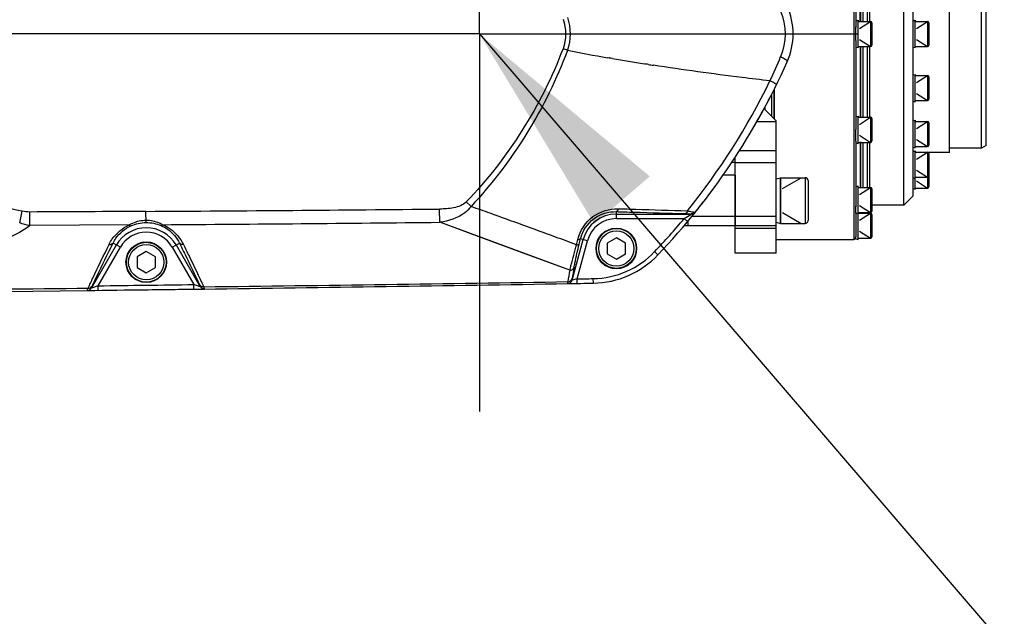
# Model space of a CAD drawing. Header units: millimetres. Extents: x 0 to 9512, y 0 to 6728.
# Tile 114 of 119: x 6037 to 6253, y 5307 to 5438. Entities that reach past the tile are written whole.
import ezdxf

# ---------------------------------------------------------------- set-up
doc = ezdxf.new("R2010")
doc.units = ezdxf.units.MM
doc.header["$LTSCALE"] = 523.16
doc.linetypes.add('CENTER', pattern=[0.6, 0.375, -0.075, 0.075, -0.075])
doc.layers.get('0').update_dxf_attribs({"linetype": 'CONTINUOUS'})
for name, color, linetype in [('204101000037_DXF_AXIS', 7, 'CONTINUOUS'), ('304102000106DXF_CONTINUOUS_LINE', 7, 'CONTINUOUS'), ('304102000129DXF_CONTINUOUS_LINE', 7, 'CONTINUOUS'), ('304104000184DXF_CONTINUOUS_LINE', 7, 'CONTINUOUS'), ('304104000576DXF_CONTINUOUS_LINE', 7, 'CONTINUOUS'), ('304105000066DXF_CONTINUOUS_LINE', 7, 'CONTINUOUS'), ('304106000105DXF_CONTINUOUS_LINE', 7, 'CONTINUOUS'), ('304302000002DXF_CONTINUOUS_LINE', 7, 'CONTINUOUS'), ('501023000039DXF_CONTINUOUS_LINE', 7, 'CONTINUOUS'), ('501023000061DXF_CONTINUOUS_LINE', 7, 'CONTINUOUS'), ('501023000065DXF_CONTINUOUS_LINE', 7, 'CONTINUOUS'), ('501023000127DXF_CONTINUOUS_LINE', 7, 'CONTINUOUS'), ('604006000006DXF_CONTINUOUS_LINE', 7, 'CONTINUOUS'), ('604006000009DXF_CONTINUOUS_LINE', 7, 'CONTINUOUS'), ('运动范围_DXF_DIMENSION', 7, 'CONTINUOUS'), ('运动范围_DXF_TEXT', 7, 'CONTINUOUS')]:
    doc.layers.add(name, color=color, linetype=linetype)
doc.styles.get("Standard").update_dxf_attribs({"font": 'txt', "width": 0.7})
doc.dimstyles.new('DIMSTYLE_17', dxfattribs={"dimtxt": 80, "dimasz": 48, "dimexe": 1, "dimexo": 0, "dimgap": 2.5, "dimtad": 0, "dimtih": 1, "dimtoh": 1, "dimdec": 1, "dimdsep": 46, "dimtxsty": 'Standard', "dimblk": '_FILLED', "dimblk1": '_FILLED', "dimblk2": '_FILLED', "dimcen": 0.09, "dimclrt": 5, "dimazin": 2, "dimtp": 2, "dimtm": 2, "dimtfac": 1, "dimtdec": 1, "dimtofl": 0, "dimtmove": 0, "dimatfit": 3, "dimldrblk": '_FILLED', "dimfxl": 0, "dimtolj": 1, "dimarcsym": 0})
doc.dimstyles.new('DIMSTYLE_2', dxfattribs={"dimtxt": 80, "dimasz": 48, "dimexe": 1, "dimexo": 0, "dimgap": 2.5, "dimtad": 1, "dimdsep": 46, "dimtxsty": 'Standard', "dimblk": '_FILLED', "dimblk1": '_FILLED', "dimblk2": '_FILLED', "dimcen": 0.09, "dimclrt": 5, "dimazin": 2, "dimtp": 1.2, "dimtm": 1.2, "dimtfac": 1, "dimtofl": 0, "dimtmove": 0, "dimatfit": 3, "dimldrblk": '_FILLED', "dimfxl": 0, "dimtolj": 1, "dimarcsym": 0})
doc.dimstyles.new('DIMSTYLE_3', dxfattribs={"dimtxt": 80, "dimasz": 48, "dimexe": 1, "dimexo": 0, "dimgap": 2.5, "dimtad": 1, "dimdsep": 46, "dimtxsty": 'Standard', "dimblk": '_FILLED', "dimblk1": '_FILLED', "dimblk2": '_FILLED', "dimcen": 0.09, "dimclrt": 5, "dimazin": 2, "dimtp": 0.3, "dimtm": 0.3, "dimtfac": 1, "dimtofl": 0, "dimtmove": 0, "dimatfit": 3, "dimldrblk": '_FILLED', "dimfxl": 0, "dimtolj": 1, "dimarcsym": 0})

# ---------------------------------------------------------------- blocks, each defined once
blk = doc.blocks.new('_FILLED')
at = {"color": 0, "linetype": 'ByBlock'}
blk.add_solid([(0, 0), (-1, 0.1667), (-1, -0.1667)], dxfattribs=at)
blk = doc.blocks.new('*D2')
at = {"layer": '运动范围_DXF_DIMENSION', "color": 2, "linetype": 'Continuous', "transparency": 16777216}
for p, q in [((5022.14, 4701.57), (5022.14, 5672.27)), ((6138.14, 5434.62), (6138.14, 5672.27)), ((5022.14, 5664.27), (5580.14, 5664.27)), ((6138.14, 5664.27), (5580.14, 5664.27))]:
    blk.add_line(p, q, dxfattribs=at)
at = {"layer": '运动范围_DXF_DIMENSION', "color": 2, "linetype": 'Continuous', "transparency": 16777216, "xscale": 48, "yscale": 48, "zscale": 48, "rotation": 180}
blk.add_blockref('_FILLED', (5022.14, 5664.27), dxfattribs=at)
at = {"layer": '运动范围_DXF_DIMENSION', "color": 2, "linetype": 'Continuous', "transparency": 16777216, "xscale": 48, "yscale": 48, "zscale": 48}
blk.add_blockref('_FILLED', (6138.14, 5664.27), dxfattribs=at)
blk = doc.blocks.new('*D3')
at = {"layer": '运动范围_DXF_DIMENSION', "color": 2, "linetype": 'Continuous', "transparency": 16777216}
for p, q in [((4469.86, 5374.62), (4469.86, 5695.09)), ((6064.57, 5434.62), (4461.86, 5434.62)), ((4469.86, 5434.62), (4469.86, 5374.62)), ((4469.86, 5314.62), (4469.86, 5374.62)), ((4949.53, 5314.62), (4461.86, 5314.62))]:
    blk.add_line(p, q, dxfattribs=at)
at = {"layer": '运动范围_DXF_DIMENSION', "color": 2, "linetype": 'Continuous', "transparency": 16777216, "xscale": 48, "yscale": 48, "zscale": 48}
for p, rotation in [((4469.86, 5434.62), 90), ((4469.86, 5314.62), 270)]:
    blk.add_blockref('_FILLED', p, dxfattribs=dict(at, rotation=rotation))
blk = doc.blocks.new('*D7')
at = {"layer": '运动范围_DXF_DIMENSION', "color": 2, "linetype": 'Continuous', "transparency": 16777216}
for p, q in [((6138.14, 5434.62), (6138.14, 5672.27)), ((6249.14, 5459.04), (6249.14, 5672.27)), ((6138.14, 5664.27), (6193.64, 5664.27)), ((6249.14, 5664.27), (6193.64, 5664.27)), ((6193.64, 5664.27), (6429.17, 5664.27))]:
    blk.add_line(p, q, dxfattribs=at)
at = {"layer": '运动范围_DXF_DIMENSION', "color": 2, "linetype": 'Continuous', "transparency": 16777216, "xscale": 48, "yscale": 48, "zscale": 48, "rotation": 180}
blk.add_blockref('_FILLED', (6138.14, 5664.27), dxfattribs=at)
at = {"layer": '运动范围_DXF_DIMENSION', "color": 2, "linetype": 'Continuous', "transparency": 16777216, "xscale": 48, "yscale": 48, "zscale": 48}
blk.add_blockref('_FILLED', (6249.14, 5664.27), dxfattribs=at)
blk = doc.blocks.new('*D25')
at = {"layer": '运动范围_DXF_DIMENSION', "color": 2, "linetype": 'Continuous', "transparency": 16777216}
blk.add_line((5022.14, 6437.05), (7051.63, 6437.05), dxfattribs=at)

msp = doc.modelspace()

# ---------------------------------------------------------------- linework, layer by layer
at = {"color": 2, "linetype": 'Continuous'}
msp.add_arc((5022.138, 4584.615), 1852.433, 310, 200, dxfattribs=at)
at = {"layer": '204101000037_DXF_AXIS', "color": 7, "linetype": 'CENTER'}
for q in [(6138.138, 5517.356), (6055.397, 5434.615), (6220.878, 5434.615), (6138.138, 5351.875)]:
    msp.add_line((6138.138, 5434.615), q, dxfattribs=at)
at = {"layer": '304102000106DXF_CONTINUOUS_LINE', "color": 9, "linetype": 'Continuous'}
for p, q in [((6194.138, 5406.423), (6193.381, 5406.423)), ((6194.138, 5403.704), (6191.527, 5403.704)), ((6183.887, 5392.615), (6183.887, 5393.679)), ((6194.138, 5394.615), (6184.652, 5394.615))]:
    msp.add_line(p, q, dxfattribs=at)
at = {"layer": '304102000106DXF_CONTINUOUS_LINE', "color": 7, "linetype": 'Continuous'}
for p, q in [((6194.138, 5403.704), (6194.138, 5392.615)), ((6194.138, 5392.615), (6182.982, 5392.615))]:
    msp.add_line(p, q, dxfattribs=at)
at = {"layer": '304102000129DXF_CONTINUOUS_LINE', "color": 9, "linetype": 'Continuous'}
for p, q in [((6157.405, 5431.022), (6156.456, 5431.381)), ((6166.56, 5429.341), (6166.196, 5429.405)), ((6166.95, 5429.276), (6166.558, 5429.343)), ((6166.954, 5429.273), (6166.56, 5429.341)), ((6167.316, 5429.21), (6166.954, 5429.273)), ((6136.292, 5396.817), (6135.252, 5397.815)), ((6037.407, 5393.257), (6037.953, 5395.769)), ((6039.625, 5392.64), (6039.61, 5395.604)), ((6065.082, 5393.304), (6065.067, 5395.747)), ((6129.44, 5393.349), (6129.413, 5396.249)), ((6136.409, 5396.775), (6136.292, 5396.817)), ((6168.138, 5394.166), (6168.138, 5395.683)), ((6168.138, 5395.165), (6184.477, 5395.165)), ((6168.138, 5394.166), (6182.991, 5394.166)), ((6183.759, 5393.526), (6182.991, 5394.166)), ((6061.391, 5392.781), (6039.626, 5392.635)), ((6157.921, 5382.843), (6129.441, 5393.349)), ((6158.46, 5380.667), (6160.845, 5389.569)), ((6159.408, 5388.437), (6159.696, 5389.601)), ((6159.572, 5380.96), (6161.81, 5389.311)), ((6159.997, 5388.564), (6160.285, 5389.72)), ((6161.81, 5389.311), (6160.285, 5389.72)), ((6053.138, 5378.93), (6058.6, 5388.39)), ((6054.595, 5379.456), (6059.464, 5387.891)), ((6059.464, 5387.891), (6057.867, 5388.813)), ((6070.811, 5387.891), (6072.403, 5388.81)), ((6070.811, 5387.891), (6075.533, 5379.712)), ((6071.676, 5388.39), (6076.957, 5379.242)), ((6177.257, 5386.231), (6176.532, 5386.92)), ((6158.46, 5380.667), (6158.451, 5380.667)), ((6159.572, 5380.96), (6158.46, 5380.667)), ((6159.589, 5379.96), (6159.572, 5380.96)), ((6163.11, 5380.02), (6163.093, 5381.02)), ((6053.138, 5378.93), (6053.133, 5378.93)), ((6054.595, 5379.456), (6053.138, 5378.93)), ((6054.606, 5378.456), (6054.595, 5379.456)), ((6076.957, 5379.242), (6075.533, 5379.712)), ((6075.546, 5378.712), (6075.533, 5379.712)), ((6076.963, 5379.242), (6076.957, 5379.242))]:
    msp.add_line(p, q, dxfattribs=at)
at = {"layer": '304102000129DXF_CONTINUOUS_LINE', "color": 7, "linetype": 'Continuous'}
for p, q in [((6052.284, 5378.429), (6052.28, 5378.429)), ((6075.546, 5378.712), (6077.818, 5378.742)), ((6077.841, 5378.742), (6077.835, 5378.742)), ((6157.512, 5379.925), (6157.503, 5379.925))]:
    msp.add_line(p, q, dxfattribs=at)
at = {"layer": '304102000129DXF_CONTINUOUS_LINE', "color": 9, "linetype": 'Continuous'}
for points in [[(6061.391, 5392.775), (6050.508, 5392.705), (6039.626, 5392.64)], [(6157.921, 5382.843), (6148.751, 5386.227), (6139.228, 5389.738), (6129.441, 5393.349)]]:
    msp.add_lwpolyline(points, dxfattribs=at)
at = {"layer": '304102000129DXF_CONTINUOUS_LINE', "color": 7, "linetype": 'Continuous'}
for centre, radius, start, end in [((6191.872, 5434.615), 15, 335.9499, 24.05009), ((6068.592, 5489.632), 150, 316.42172, 335.94996), ((6162.768, 5400.018), 20, 270.98132, 316.42172), ((5820.582, 25377.087), 20000, 270.112772, 270.6637794), ((5820.582, 25377.087), 20000, 270.6637927, 270.7369956), ((5820.582, 25377.087), 20000, 270.7370124, 270.9652534), ((5820.582, 25377.087), 20000, 270.9652787, 270.981319)]:
    msp.add_arc(centre, radius, start, end, dxfattribs=at)
at = {"layer": '304102000129DXF_CONTINUOUS_LINE', "color": 9, "linetype": 'Continuous'}
for centre, radius, start, end in [((6248.294, 5900.208), 477.908, 259.03666, 260.10829), ((6255.789, 5943.751), 522.091, 260.24371, 261.02004), ((6261.526, 5979.833), 558.627, 261.10679, 261.22171), ((6065.829, 5487.443), 149.901, 335.09885, 337.31621), ((6067.796, 5489.524), 149.018, 321.05518, 334.05442), ((6016.392, 5296.63), 101.456, 77.7304, 89), ((5938.085, 25759.986), 20364.635, 270.3572649, 270.5383095), ((5523.974, 3677.794), 1824.821, 70.254236, 70.390153), ((6168.138, 5387.615), 7.55, 90, 165), ((6168.138, 5387.615), 6.551, 90, 165), ((6068.592, 5489.632), 149, 316.42172, 320.15507), ((6121.601, 5496.666), 119.478, 300.91849, 301.73317), ((6065.138, 5384.615), 7.55, 30, 150), ((5926.441, 25423.851), 20031.53, 270.407115, 270.5806445), ((6065.138, 5384.615), 6.551, 30, 150), ((6162.768, 5400.018), 19, 270.98132, 316.42172), ((6405.985, 5340.982), 251.571, 170.42144, 170.99622), ((6400.737, 5342.09), 245.376, 170.29407, 170.87886), ((5820.582, 25377.087), 19999, 270.9712304, 270.981319), ((5840.423, 24964.504), 19586.717, 270.3945114, 270.6201183), ((5820.582, 25377.087), 19999, 270.6704451, 270.7304363), ((5839.989, 25001.664), 19623.88, 270.6941098, 270.9271157)]:
    msp.add_arc(centre, radius, start, end, dxfattribs=at)
for points in [[(6204.135, 5439.596), (6205.415, 5436.532), (6205.415, 5432.698), (6204.135, 5429.634)], [(6156.456, 5437.849), (6157.219, 5435.833), (6157.22, 5433.397), (6156.456, 5431.381)], [(6157.405, 5438.209), (6158.201, 5435.95), (6158.202, 5433.281), (6157.405, 5431.022)], [(6156.456, 5431.381), (6151.767, 5419.005), (6144.416, 5407.363), (6135.252, 5397.815)], [(6157.405, 5431.022), (6152.776, 5418.449), (6145.457, 5406.591), (6136.292, 5396.817)], [(6175.166, 5427.922), (6174.876, 5427.968), (6174.586, 5428.013), (6174.296, 5428.059)], [(6039.61, 5395.604), (6039.055, 5395.601), (6038.496, 5395.651), (6037.953, 5395.769)], [(6065.066, 5395.747), (6056.581, 5395.694), (6048.096, 5395.646), (6039.61, 5395.604)], [(6039.626, 5392.64), (6038.867, 5392.757), (6038.115, 5392.961), (6037.407, 5393.257)], [(6061.774, 5392.592), (6062.802, 5393.057), (6063.954, 5393.296), (6065.082, 5393.304)], [(6065.082, 5393.304), (6066.208, 5393.311), (6067.362, 5393.087), (6068.394, 5392.637)], [(6157.921, 5382.843), (6158.299, 5382.832), (6158.765, 5383.096), (6158.873, 5383.458)], [(6157.503, 5379.925), (6157.904, 5379.932), (6158.347, 5380.279), (6158.451, 5380.667)], [(6157.512, 5379.925), (6157.913, 5379.932), (6158.356, 5380.279), (6158.46, 5380.667)], [(6157.514, 5380.353), (6157.895, 5380.345), (6158.355, 5380.622), (6158.464, 5380.987)]]:
    msp.add_open_spline(points, degree=3, dxfattribs=at)
for points, knots in [([(6205.57, 5428.502), (6205.643, 5428.665), (6204.901, 5429.147), (6204.518, 5429.42), (6204.135, 5429.634)], [0, 0, 0, 0, 0.2890516, 1, 1, 1, 1]), ([(6201.795, 5424.326), (6199.753, 5424.565), (6191.231, 5425.591), (6182.725, 5426.754), (6176.273, 5427.75)], [0, 0, 0, 0, 0.23947, 1, 1, 1, 1]), ([(6203.273, 5423.595), (6203.289, 5423.628), (6203.041, 5423.655), (6202.866, 5423.833), (6202.345, 5424.04), (6202.001, 5424.225), (6201.795, 5424.327)], [0, 0, 0, 0, 0.067094, 0.2643676, 0.5814739, 1, 1, 1, 1]), ([(6135.252, 5397.815), (6134.549, 5397.082), (6132.451, 5396.396), (6130.442, 5396.259), (6129.413, 5396.249)], [0, 0, 0, 0, 0.4969326, 1, 1, 1, 1]), ([(6136.292, 5396.817), (6135.912, 5396.281), (6134.014, 5394.428), (6131.365, 5393.652), (6129.441, 5393.349)], [0, 0, 0, 0, 0.2522013, 1, 1, 1, 1]), ([(6159.696, 5389.601), (6160.176, 5391.543), (6162.53, 5395.141), (6166.614, 5396.387), (6168.541, 5396.333)], [0, 0, 0, 0, 0.5091998, 1, 1, 1, 1]), ([(6160.285, 5389.72), (6160.713, 5391.45), (6162.817, 5394.635), (6166.436, 5395.732), (6168.138, 5395.683)], [0, 0, 0, 0, 0.5114028, 1, 1, 1, 1]), ([(6168.138, 5395.683), (6169.421, 5395.65), (6174.448, 5395.517), (6179.473, 5395.368), (6183.215, 5395.245)], [0, 0, 0, 0, 0.2553625, 1, 1, 1, 1]), ([(6168.541, 5396.333), (6168.513, 5396.178), (6168.489, 5396), (6168.32, 5395.728), (6168.219, 5395.819), (6168.194, 5395.859)], [0, 0, 0, 0, 0.6237043, 0.8113439, 1, 1, 1, 1]), ([(6168.541, 5396.333), (6169.832, 5396.297), (6174.883, 5396.15), (6179.935, 5395.988), (6183.695, 5395.856)], [0, 0, 0, 0, 0.2553698, 1, 1, 1, 1]), ([(6183.695, 5395.856), (6183.659, 5395.707), (6183.62, 5395.52), (6183.421, 5395.287), (6183.312, 5395.37), (6183.28, 5395.413)], [0, 0, 0, 0, 0.5973332, 0.7932333, 1, 1, 1, 1]), ([(6183.695, 5395.856), (6183.863, 5395.828), (6184.374, 5395.739), (6184.889, 5395.656), (6185.225, 5395.561)], [0, 0, 0, 0, 0.3275709, 1, 1, 1, 1]), ([(6185.225, 5395.561), (6185.11, 5395.404), (6184.886, 5395.141), (6184.612, 5395.244), (6184.555, 5395.285)], [0, 0, 0, 0, 0.734199, 1, 1, 1, 1]), ([(6185.225, 5395.561), (6185.264, 5395.55), (6185.359, 5395.451), (6185.26, 5395.353), (6185.22, 5395.304)], [0, 0, 0, 0, 0.3872465, 1, 1, 1, 1]), ([(6061.391, 5392.775), (6061.653, 5392.932), (6062.795, 5393.526), (6064.099, 5393.815), (6065.079, 5393.821)], [0, 0, 0, 0, 0.2378298, 1, 1, 1, 1]), ([(6065.079, 5393.821), (6066.057, 5393.827), (6067.362, 5393.556), (6068.51, 5392.979), (6068.774, 5392.826)], [0, 0, 0, 0, 0.762057, 1, 1, 1, 1]), ([(6159.408, 5388.437), (6157.878, 5389), (6151.576, 5391.311), (6145.267, 5393.601), (6140.485, 5395.317)], [0, 0, 0, 0, 0.2429783, 1, 1, 1, 1]), ([(6183.215, 5395.245), (6183.351, 5395.241), (6183.772, 5395.222), (6184.195, 5395.21), (6184.477, 5395.165)], [0, 0, 0, 0, 0.3228706, 1, 1, 1, 1]), ([(6184.477, 5395.165), (6184.497, 5395.163), (6184.558, 5395.106), (6184.473, 5395.069), (6184.442, 5395.049)], [0, 0, 0, 0, 0.354583, 1, 1, 1, 1]), ([(6185.22, 5395.304), (6185.141, 5395.207), (6184.952, 5394.987), (6184.635, 5395.063), (6184.531, 5395.151)], [0, 0, 0, 0, 0.478712, 1, 1, 1, 1]), ([(6039.626, 5392.64), (6036.779, 5390.453), (6029.555, 5387.608), (6022.075, 5386.534), (6018.133, 5386.378)], [0, 0, 0, 0, 0.4764731, 1, 1, 1, 1]), ([(6057.006, 5388.52), (6057.208, 5388.928), (6058.25, 5390.704), (6059.933, 5392.111), (6061.391, 5392.775)], [0, 0, 0, 0, 0.2212378, 1, 1, 1, 1]), ([(6057.867, 5388.813), (6058.042, 5389.17), (6058.966, 5390.753), (6060.469, 5392.002), (6061.774, 5392.592)], [0, 0, 0, 0, 0.2173265, 1, 1, 1, 1]), ([(6061.391, 5392.775), (6061.451, 5392.714), (6061.518, 5392.564), (6061.705, 5392.626), (6061.714, 5392.672)], [0, 0, 0, 0, 0.645389, 1, 1, 1, 1]), ([(6068.394, 5392.637), (6068.895, 5392.418), (6070.535, 5391.501), (6071.821, 5390), (6072.403, 5388.81)], [0, 0, 0, 0, 0.292039, 1, 1, 1, 1]), ([(6068.774, 5392.826), (6068.715, 5392.764), (6068.651, 5392.613), (6068.463, 5392.672), (6068.453, 5392.718)], [0, 0, 0, 0, 0.6466047, 1, 1, 1, 1]), ([(6068.774, 5392.826), (6069.326, 5392.584), (6071.167, 5391.549), (6072.61, 5389.861), (6073.273, 5388.515)], [0, 0, 0, 0, 0.2865618, 1, 1, 1, 1]), ([(6159.696, 5389.601), (6159.826, 5389.589), (6159.956, 5389.566), (6160.222, 5389.62), (6160.158, 5389.704), (6160.131, 5389.727)], [0, 0, 0, 0, 0.6528649, 0.8263615, 1, 1, 1, 1]), ([(6052.408, 5378.933), (6052.752, 5379.673), (6054.256, 5382.882), (6055.799, 5386.073), (6057.006, 5388.52)], [0, 0, 0, 0, 0.2300875, 1, 1, 1, 1]), ([(6053.263, 5379.308), (6053.607, 5380.042), (6055.112, 5383.224), (6056.657, 5386.388), (6057.867, 5388.813)], [0, 0, 0, 0, 0.2300791, 1, 1, 1, 1]), ([(6057.006, 5388.52), (6057.165, 5388.491), (6057.466, 5388.388), (6057.705, 5388.699), (6057.678, 5388.817)], [0, 0, 0, 0, 0.572573, 1, 1, 1, 1]), ([(6072.403, 5388.81), (6072.817, 5387.977), (6074.326, 5384.923), (6075.797, 5381.85), (6076.841, 5379.603)], [0, 0, 0, 0, 0.2728644, 1, 1, 1, 1]), ([(6073.273, 5388.514), (6073.113, 5388.485), (6072.808, 5388.379), (6072.567, 5388.694), (6072.594, 5388.813)], [0, 0, 0, 0, 0.5721007, 1, 1, 1, 1]), ([(6073.273, 5388.515), (6073.686, 5387.674), (6075.194, 5384.59), (6076.669, 5381.489), (6077.717, 5379.224)], [0, 0, 0, 0, 0.2727937, 1, 1, 1, 1]), ([(6157.921, 5382.843), (6158.014, 5383.198), (6158.503, 5385.064), (6159.002, 5386.928), (6159.408, 5388.437)], [0, 0, 0, 0, 0.1897446, 1, 1, 1, 1]), ([(6158.873, 5383.458), (6158.929, 5383.782), (6159.253, 5385.495), (6159.655, 5387.192), (6159.997, 5388.564)], [0, 0, 0, 0, 0.1888134, 1, 1, 1, 1]), ([(6159.408, 5388.437), (6159.538, 5388.426), (6159.67, 5388.404), (6159.933, 5388.462), (6159.87, 5388.548), (6159.843, 5388.57)], [0, 0, 0, 0, 0.6498892, 0.8243354, 1, 1, 1, 1]), ([(6158.451, 5380.667), (6158.424, 5380.666), (6158.449, 5380.84), (6158.451, 5380.908), (6158.464, 5380.987)], [0, 0, 0, 0, 0.2548725, 1, 1, 1, 1]), ([(6052.28, 5378.429), (6052.237, 5378.428), (6052.357, 5378.714), (6052.365, 5378.809), (6052.408, 5378.933)], [0, 0, 0, 0, 0.2469405, 1, 1, 1, 1]), ([(6052.28, 5378.429), (6052.438, 5378.431), (6052.771, 5378.427), (6052.972, 5378.763), (6052.956, 5378.911)], [0, 0, 0, 0, 0.5155975, 1, 1, 1, 1]), ([(6052.284, 5378.429), (6052.443, 5378.431), (6052.776, 5378.426), (6052.977, 5378.763), (6052.961, 5378.911)], [0, 0, 0, 0, 0.5155963, 1, 1, 1, 1]), ([(6052.408, 5378.933), (6052.566, 5378.917), (6052.88, 5378.855), (6053.103, 5379.174), (6053.08, 5379.303)], [0, 0, 0, 0, 0.5471385, 1, 1, 1, 1]), ([(6053.133, 5378.93), (6053.1, 5378.929), (6053.198, 5379.15), (6053.22, 5379.216), (6053.263, 5379.308)], [0, 0, 0, 0, 0.2421825, 1, 1, 1, 1]), ([(6076.841, 5379.603), (6076.882, 5379.515), (6076.904, 5379.451), (6076.994, 5379.243), (6076.963, 5379.242)], [0, 0, 0, 0, 0.7570454, 1, 1, 1, 1]), ([(6077.717, 5379.224), (6077.557, 5379.205), (6077.235, 5379.139), (6077.007, 5379.464), (6077.029, 5379.597)], [0, 0, 0, 0, 0.5465857, 1, 1, 1, 1]), ([(6077.835, 5378.742), (6077.673, 5378.74), (6077.332, 5378.727), (6077.124, 5379.071), (6077.141, 5379.222)], [0, 0, 0, 0, 0.5166181, 1, 1, 1, 1]), ([(6077.841, 5378.742), (6077.679, 5378.74), (6077.338, 5378.727), (6077.13, 5379.071), (6077.147, 5379.222)], [0, 0, 0, 0, 0.5166051, 1, 1, 1, 1]), ([(6077.717, 5379.224), (6077.759, 5379.105), (6077.767, 5379.013), (6077.882, 5378.742), (6077.841, 5378.742)], [0, 0, 0, 0, 0.7526016, 1, 1, 1, 1]), ([(6157.503, 5379.925), (6157.467, 5379.924), (6157.513, 5380.156), (6157.502, 5380.247), (6157.514, 5380.353)], [0, 0, 0, 0, 0.2543171, 1, 1, 1, 1])]:
    msp.add_open_spline(points, degree=3, knots=knots, dxfattribs=at)
at = {"layer": '304104000184DXF_CONTINUOUS_LINE', "color": 7, "linetype": 'Continuous'}
for p, q in [((6231.138, 5397.115), (6231.138, 5472.085)), ((6233.138, 5399.116), (6233.138, 5469.411)), ((6241.138, 5408.615), (6241.138, 5460.615)), ((6248.138, 5409.615), (6248.138, 5459.615)), ((6249.138, 5410.193), (6249.138, 5459.038)), ((6223.138, 5437.365), (6223.138, 5452.865)), ((6223.638, 5452.865), (6223.638, 5437.365)), ((6223.138, 5416.365), (6223.138, 5431.865)), ((6223.638, 5431.865), (6223.638, 5416.365)), ((6223.138, 5400.992), (6223.138, 5410.865)), ((6223.638, 5410.865), (6223.638, 5400.992)), ((6241.138, 5408.615), (6236.567, 5408.615)), ((6248.138, 5409.615), (6241.138, 5409.615)), ((6249.138, 5410.193), (6248.138, 5409.615)), ((6233.138, 5399.115), (6231.138, 5397.115)), ((6231.138, 5397.115), (6224.138, 5397.115))]:
    msp.add_line(p, q, dxfattribs=at)
at = {"layer": '304104000576DXF_CONTINUOUS_LINE', "color": 7, "linetype": 'Continuous'}
for p, q in [((6203.138, 5415.615), (6200.475, 5418.278)), ((6203.138, 5415.328), (6198.84, 5415.328)), ((6203.138, 5386.615), (6203.138, 5415.615)), ((6194.138, 5386.615), (6194.138, 5407.665)), ((6203.138, 5392.615), (6194.138, 5392.615)), ((6203.138, 5386.615), (6194.138, 5386.615))]:
    msp.add_line(p, q, dxfattribs=at)
at = {"layer": '304104000576DXF_CONTINUOUS_LINE', "color": 9, "linetype": 'Continuous'}
for p, q in [((6195.015, 5409.103), (6203.138, 5409.103)), ((6194.138, 5406.473), (6203.138, 5406.473)), ((6203.138, 5394.615), (6194.138, 5394.615)), ((6203.138, 5392.008), (6194.138, 5392.008))]:
    msp.add_line(p, q, dxfattribs=at)
at = {"layer": '304105000066DXF_CONTINUOUS_LINE', "color": 7, "linetype": 'Continuous'}
for centre in [(6168.138, 5387.615), (6065.138, 5384.615)]:
    msp.add_circle(centre, 4.45, dxfattribs=at)
at = {"layer": '304106000105DXF_CONTINUOUS_LINE', "color": 7, "linetype": 'Continuous'}
for centre, radius, start, end in [((6068.592, 5489.632), 150, 329.90974, 333.87616), ((6068.592, 5489.632), 150, 321.03789, 322.35552), ((6162.768, 5400.018), 20, 304.42993, 305.63616), ((6162.768, 5400.018), 20, 281.78272, 282.99235), ((6162.768, 5400.018), 20, 293.01692, 294.41133), ((5820.582, 25377.087), 20000, 270.6924138, 270.7304361), ((5820.582, 25377.087), 20000, 270.9652533, 270.9712303)]:
    msp.add_arc(centre, radius, start, end, dxfattribs=at)
at = {"layer": '304302000002DXF_CONTINUOUS_LINE', "color": 9, "linetype": 'Continuous'}
for p, q in [((6220.138, 5479.615), (6220.138, 5389.615)), ((6222.138, 5452.865), (6222.138, 5437.365)), ((6222.138, 5431.865), (6222.138, 5416.365)), ((6202.138, 5421.501), (6202.138, 5416.615)), ((6200.638, 5418.605), (6200.638, 5418.115)), ((6222.138, 5410.865), (6222.138, 5400.992))]:
    msp.add_line(p, q, dxfattribs=at)
at = {"layer": '304302000002DXF_CONTINUOUS_LINE', "color": 7, "linetype": 'Continuous'}
for p, q in [((6220.638, 5455.615), (6220.638, 5436.056)), ((6221.538, 5437.365), (6221.538, 5452.865)), ((6221.638, 5452.865), (6221.638, 5437.365)), ((6220.638, 5433.175), (6220.638, 5413.654)), ((6221.538, 5431.865), (6221.538, 5416.365)), ((6221.638, 5431.865), (6221.638, 5416.365)), ((6202.638, 5422.423), (6202.638, 5416.115)), ((6202.738, 5422.608), (6202.738, 5416.015)), ((6220.638, 5411.12), (6220.638, 5396.742)), ((6221.538, 5410.945), (6221.538, 5400.992)), ((6221.638, 5410.945), (6221.638, 5400.992)), ((6220.638, 5395.361), (6220.638, 5390.174)), ((6203.138, 5389.615), (6220.138, 5389.615))]:
    msp.add_line(p, q, dxfattribs=at)
msp.add_arc((6220.138, 5390.115), 0.5, 270, 360, dxfattribs=at)
at = {"layer": '501023000039DXF_CONTINUOUS_LINE', "color": 7, "linetype": 'Continuous'}
for p, q in [((6204.138, 5403.115), (6209.538, 5403.115)), ((6204.138, 5403.115), (6204.138, 5393.115)), ((6210.138, 5402.515), (6210.138, 5393.715)), ((6204.138, 5393.115), (6209.538, 5393.115))]:
    msp.add_line(p, q, dxfattribs=at)
at = {"layer": '501023000039DXF_CONTINUOUS_LINE', "color": 2, "linetype": 'Continuous'}
for p, q in [((6204.538, 5400.746), (6208.641, 5403.115)), ((6204.538, 5395.484), (6208.641, 5393.115))]:
    msp.add_line(p, q, dxfattribs=at)
at = {"layer": '501023000039DXF_CONTINUOUS_LINE', "color": 9, "linetype": 'Continuous'}
msp.add_line((6209.538, 5403.115), (6209.538, 5393.115), dxfattribs=at)
at = {"layer": '501023000039DXF_CONTINUOUS_LINE', "color": 7, "linetype": 'Continuous'}
for centre, start, end in [((6209.538, 5402.515), 0, 90), ((6209.538, 5393.715), 270, 360)]:
    msp.add_arc(centre, 0.6, start, end, dxfattribs=at)
at = {"layer": '501023000061DXF_CONTINUOUS_LINE', "color": 7, "linetype": 'Continuous'}
for p, q in [((6221.185, 5437.365), (6223.838, 5437.365)), ((6224.138, 5437.065), (6224.138, 5432.165)), ((6221.185, 5431.865), (6223.838, 5431.865)), ((6221.185, 5416.365), (6223.838, 5416.365)), ((6224.138, 5416.065), (6224.138, 5411.165)), ((6221.185, 5410.865), (6223.838, 5410.865)), ((6221.185, 5400.992), (6223.838, 5400.992)), ((6224.138, 5400.692), (6224.138, 5395.792)), ((6221.185, 5395.492), (6223.838, 5395.492)), ((6221.185, 5395.365), (6223.838, 5395.365)), ((6224.138, 5395.065), (6224.138, 5390.165)), ((6221.185, 5389.865), (6223.838, 5389.865))]:
    msp.add_line(p, q, dxfattribs=at)
at = {"layer": '501023000061DXF_CONTINUOUS_LINE', "color": 2, "linetype": 'Continuous'}
for p, q in [((6221.438, 5435.81), (6223.838, 5437.365)), ((6221.438, 5433.421), (6223.838, 5431.865)), ((6221.438, 5414.81), (6223.838, 5416.365)), ((6221.438, 5412.421), (6223.838, 5410.865)), ((6221.438, 5399.437), (6223.838, 5400.992)), ((6221.438, 5397.048), (6223.838, 5395.492)), ((6221.438, 5393.81), (6223.838, 5395.365)), ((6221.438, 5391.421), (6223.838, 5389.865))]:
    msp.add_line(p, q, dxfattribs=at)
at = {"layer": '501023000061DXF_CONTINUOUS_LINE', "color": 9, "linetype": 'Continuous'}
for p, q in [((6223.838, 5437.365), (6223.838, 5431.865)), ((6223.838, 5416.365), (6223.838, 5410.865)), ((6223.838, 5400.992), (6223.838, 5395.492)), ((6223.838, 5395.365), (6223.838, 5389.865))]:
    msp.add_line(p, q, dxfattribs=at)
at = {"layer": '501023000061DXF_CONTINUOUS_LINE', "color": 7, "linetype": 'Continuous'}
for centre, start, end in [((6223.838, 5437.065), 0, 90), ((6223.838, 5432.165), 270, 360), ((6223.838, 5416.065), 0, 90), ((6223.838, 5411.165), 270, 360), ((6223.838, 5400.692), 0, 90), ((6223.838, 5395.792), 270, 360), ((6223.838, 5395.065), 0, 90), ((6223.838, 5390.165), 270, 360)]:
    msp.add_arc(centre, 0.3, start, end, dxfattribs=at)
at = {"layer": '501023000065DXF_CONTINUOUS_LINE', "color": 7, "linetype": 'Continuous'}
for p, q in [((6168.138, 5389.925), (6166.138, 5388.77)), ((6170.138, 5388.77), (6168.138, 5389.925)), ((6166.138, 5388.77), (6166.138, 5386.461)), ((6170.138, 5386.461), (6170.138, 5388.77)), ((6065.138, 5386.925), (6063.138, 5385.77)), ((6063.138, 5385.77), (6063.138, 5383.461)), ((6067.138, 5385.77), (6065.138, 5386.925)), ((6067.138, 5383.461), (6067.138, 5385.77)), ((6166.138, 5386.461), (6168.138, 5385.306)), ((6168.138, 5385.306), (6170.138, 5386.461)), ((6063.138, 5383.461), (6065.138, 5382.306)), ((6065.138, 5382.306), (6067.138, 5383.461))]:
    msp.add_line(p, q, dxfattribs=at)
for centre in [(6168.138, 5387.615), (6065.138, 5384.615)]:
    msp.add_circle(centre, 4.36, dxfattribs=at)
at = {"layer": '501023000065DXF_CONTINUOUS_LINE', "color": 9, "linetype": 'Continuous'}
for centre in [(6168.138, 5387.615), (6065.138, 5384.615)]:
    msp.add_circle(centre, 3.86, dxfattribs=at)
at = {"layer": '501023000127DXF_CONTINUOUS_LINE', "color": 7, "linetype": 'Continuous'}
for p, q in [((6233.685, 5437.365), (6236.338, 5437.365)), ((6236.638, 5437.065), (6236.638, 5432.165)), ((6233.685, 5431.865), (6236.338, 5431.865)), ((6221.538, 5424.252), (6221.638, 5424.252)), ((6233.685, 5425.502), (6236.338, 5425.502)), ((6236.638, 5425.202), (6236.638, 5420.302)), ((6221.538, 5421.252), (6221.638, 5421.252)), ((6233.685, 5420.002), (6236.338, 5420.002)), ((6233.685, 5415.445), (6236.338, 5415.445)), ((6236.638, 5415.145), (6236.638, 5410.245)), ((6233.685, 5409.945), (6236.338, 5409.945)), ((6233.685, 5408.725), (6236.338, 5408.725)), ((6221.538, 5407.475), (6221.638, 5407.475)), ((6236.638, 5408.425), (6236.638, 5403.525)), ((6221.538, 5404.475), (6221.638, 5404.475)), ((6221.538, 5402.115), (6221.638, 5402.115)), ((6233.685, 5403.225), (6236.338, 5403.225)), ((6236.638, 5403.525), (6236.638, 5401.165)), ((6233.685, 5400.865), (6236.338, 5400.865))]:
    msp.add_line(p, q, dxfattribs=at)
at = {"layer": '501023000127DXF_CONTINUOUS_LINE', "color": 2, "linetype": 'Continuous'}
for p, q in [((6233.938, 5435.81), (6236.338, 5437.365)), ((6233.938, 5433.421), (6236.338, 5431.865)), ((6221.538, 5423.752), (6221.638, 5423.752)), ((6233.938, 5423.946), (6236.338, 5425.502)), ((6221.538, 5421.752), (6221.638, 5421.752)), ((6233.938, 5421.558), (6236.338, 5420.002)), ((6233.938, 5413.889), (6236.338, 5415.445)), ((6233.938, 5411.5), (6236.338, 5409.945)), ((6233.938, 5407.169), (6236.338, 5408.725)), ((6221.538, 5406.975), (6221.638, 5406.975)), ((6221.538, 5404.975), (6221.638, 5404.975)), ((6233.938, 5404.781), (6236.338, 5403.225)), ((6221.538, 5402.615), (6221.638, 5402.615)), ((6233.938, 5402.421), (6236.338, 5400.865))]:
    msp.add_line(p, q, dxfattribs=at)
at = {"layer": '501023000127DXF_CONTINUOUS_LINE', "color": 9, "linetype": 'Continuous'}
for p, q in [((6236.338, 5437.365), (6236.338, 5431.865)), ((6236.338, 5425.502), (6236.338, 5420.002)), ((6236.338, 5415.445), (6236.338, 5409.945)), ((6236.338, 5408.725), (6236.338, 5403.225)), ((6236.338, 5403.225), (6236.338, 5400.865))]:
    msp.add_line(p, q, dxfattribs=at)
at = {"layer": '501023000127DXF_CONTINUOUS_LINE', "color": 7, "linetype": 'Continuous'}
for centre, start, end in [((6236.338, 5437.065), 0, 90), ((6236.338, 5432.165), 270, 360), ((6236.338, 5425.202), 0, 90), ((6236.338, 5420.302), 270, 360), ((6236.338, 5415.145), 0, 90), ((6236.338, 5410.245), 270, 360), ((6236.338, 5408.425), 0, 90), ((6236.338, 5403.525), 270, 360), ((6236.338, 5401.165), 270, 360)]:
    msp.add_arc(centre, 0.3, start, end, dxfattribs=at)
at = {"layer": '604006000006DXF_CONTINUOUS_LINE', "color": 7, "linetype": 'Continuous'}
for p, q in [((6203.138, 5402.838), (6204.099, 5403.115)), ((6204.099, 5393.115), (6204.099, 5403.115)), ((6204.099, 5403.115), (6204.138, 5402.979)), ((6203.138, 5393.392), (6204.099, 5393.115)), ((6204.099, 5393.115), (6204.138, 5393.251))]:
    msp.add_line(p, q, dxfattribs=at)
at = {"layer": '604006000009DXF_CONTINUOUS_LINE', "color": 7, "linetype": 'Continuous'}
for p, q in [((6220.638, 5437.496), (6221.123, 5437.615)), ((6221.123, 5431.615), (6221.123, 5437.615)), ((6221.123, 5437.615), (6221.185, 5437.365)), ((6233.138, 5437.496), (6233.623, 5437.615)), ((6233.623, 5431.615), (6233.623, 5437.615)), ((6233.623, 5437.615), (6233.685, 5437.365)), ((6220.638, 5433.175), (6220.638, 5436.168)), ((6220.638, 5431.734), (6221.123, 5431.615)), ((6221.123, 5431.615), (6221.185, 5431.865)), ((6233.138, 5431.734), (6233.623, 5431.615)), ((6233.623, 5431.615), (6233.685, 5431.865)), ((6233.138, 5425.633), (6233.623, 5425.752)), ((6233.623, 5419.752), (6233.623, 5425.752)), ((6233.623, 5425.752), (6233.685, 5425.502)), ((6233.138, 5419.871), (6233.623, 5419.752)), ((6233.623, 5419.752), (6233.685, 5420.002)), ((6220.638, 5416.496), (6221.123, 5416.615)), ((6221.123, 5410.615), (6221.123, 5416.615)), ((6221.123, 5416.615), (6221.185, 5416.365)), ((6233.138, 5415.576), (6233.623, 5415.695)), ((6233.623, 5409.695), (6233.623, 5415.695)), ((6233.623, 5415.695), (6233.685, 5415.445)), ((6220.638, 5411.092), (6220.638, 5413.654)), ((6220.638, 5410.734), (6221.123, 5410.615)), ((6221.123, 5410.615), (6221.185, 5410.865)), ((6233.138, 5409.814), (6233.623, 5409.695)), ((6233.138, 5408.856), (6233.623, 5408.975)), ((6233.623, 5409.695), (6233.685, 5409.945)), ((6233.623, 5402.975), (6233.623, 5408.975)), ((6233.623, 5408.975), (6233.685, 5408.725)), ((6233.138, 5403.094), (6233.623, 5402.975)), ((6233.623, 5402.975), (6233.685, 5403.225)), ((6233.623, 5400.615), (6233.623, 5402.975)), ((6221.123, 5401.242), (6220.638, 5401.123)), ((6221.123, 5395.242), (6221.123, 5401.242)), ((6221.185, 5400.992), (6221.123, 5401.242)), ((6233.138, 5400.734), (6233.623, 5400.615)), ((6233.623, 5400.615), (6233.685, 5400.865)), ((6220.638, 5395.361), (6220.638, 5396.872)), ((6221.123, 5395.242), (6220.638, 5395.361)), ((6221.185, 5395.492), (6221.123, 5395.242)), ((6221.123, 5389.615), (6221.123, 5395.242)), ((6221.169, 5395.429), (6221.185, 5395.365)), ((6220.638, 5389.734), (6220.638, 5390.174)), ((6220.638, 5389.734), (6221.123, 5389.615)), ((6221.123, 5389.615), (6221.185, 5389.865))]:
    msp.add_line(p, q, dxfattribs=at)
at = {"layer": '运动范围_DXF_TEXT', "color": 2, "linetype": 'Continuous'}
msp.add_line((6138.138, 5434.615), (6446.628, 5075.222), dxfattribs=at)
msp.add_solid([(6175.472, 5403.404), (6138.138, 5434.615), (6163.331, 5392.982)], dxfattribs=at)

# ---------------------------------------------------------------- dimensions: what is measured, and where the dimension line sits
at = {"layer": '运动范围_DXF_DIMENSION', "color": 2, "linetype": 'Continuous'}
dim = msp.add_ordinate_dim(feature_location=(5022.138, 6437.048), offset=(2029.496, 0), dtype=0, origin=(5022.138, 4047.615), dimstyle='DIMSTYLE_17', override={"dimgap": 19.999921, "dimtad": 1, "dimtih": 0, "dimtoh": 0}, dxfattribs=at)
dim.commit()
dim.dimension.update_dxf_attribs({"geometry": '*D25', "text_midpoint": (7091.634, 6457.048)})
for base, p1, p2, angle, picture, middle in [((4469.865, 5314.615), (6064.574, 5434.615), (4949.532, 5314.615), 270, '*D3', (4469.865, 5527.089)), ((6138.138, 5664.273), (6249.138, 5459.038), (6138.138, 5434.615), 180, '*D7', (6261.175, 5664.273))]:
    dim = msp.add_linear_dim(base=base, p1=p1, p2=p2, angle=angle, dimstyle='DIMSTYLE_3', dxfattribs=at)
    dim.commit()
    dim.dimension.update_dxf_attribs({"geometry": picture, "text_midpoint": middle, "dimtype": 160})
dim = msp.add_linear_dim(base=(6138.138, 5664.273), p1=(5022.138, 4701.574), p2=(6138.138, 5434.615), dimstyle='DIMSTYLE_2', dxfattribs=at)
dim.commit()
dim.dimension.update_dxf_attribs({"geometry": '*D2', "text_midpoint": (5468.138, 5664.273), "dimtype": 160})

doc.saveas('drawing.dxf')
